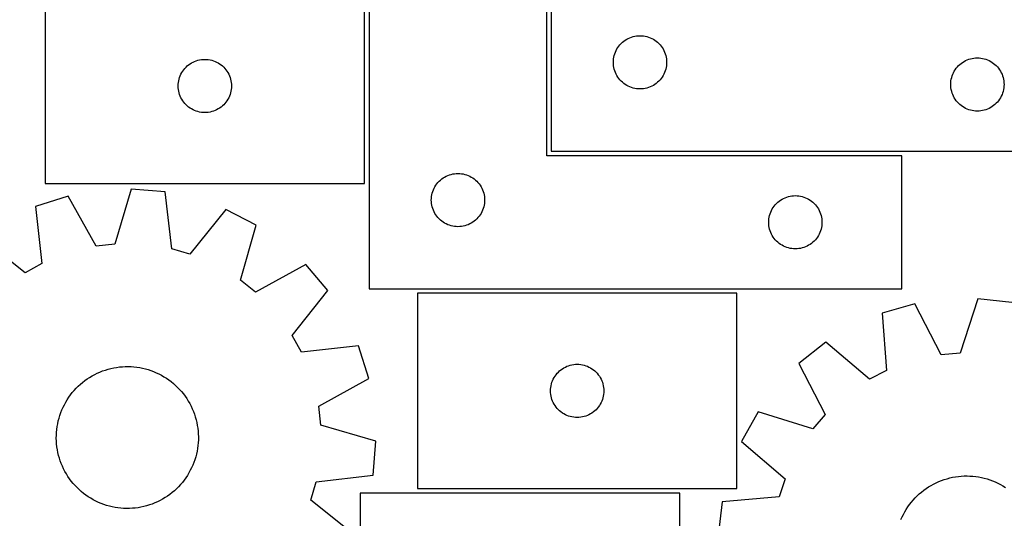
# Model space of a CAD drawing. Header units: millimetres. Extents: x 7 to 1243, y 7 to 1505.
# Tile 15 of 26: x 357 to 690, y 896 to 1064. Entities that reach past the tile are written whole.
import ezdxf

# ---------------------------------------------------------------- set-up
doc = ezdxf.new("R2010")
doc.units = ezdxf.units.MM
doc.layers.add('CUT', color=7, linetype='CONTINUOUS', true_color=0x000000)

msp = doc.modelspace()

# ---------------------------------------------------------------- linework, layer by layer
at = {"layer": 'CUT'}
for p, q in [((537.049407, 1169.981477), (537.049407, 1019.981477)), ((475.528045, 1123.381379), (475.528045, 973.381379)), ((535.528045, 1018.381379), (535.528045, 1123.381379)), ((365.999419, 1074.982697), (365.999419, 1008.982697)), ((473.999419, 1008.982697), (473.999419, 1074.982697)), ((562.549407, 1057.775705), (563.068809, 1058.053331)), ((563.068809, 1058.053331), (563.605256, 1058.296392)), ((563.605256, 1058.296392), (564.156452, 1058.503848)), ((564.156452, 1058.503848), (564.720036, 1058.674809)), ((564.720036, 1058.674809), (565.293594, 1058.808544)), ((565.293594, 1058.808544), (565.874671, 1058.90448)), ((565.874671, 1058.90448), (566.460779, 1058.962207)), ((566.460779, 1058.962207), (567.049407, 1058.981477)), ((567.049407, 1058.981477), (567.638035, 1058.962207)), ((567.638035, 1058.962207), (568.224143, 1058.90448)), ((568.224143, 1058.90448), (568.80522, 1058.808544)), ((568.80522, 1058.808544), (569.378778, 1058.674809)), ((569.378778, 1058.674809), (569.942362, 1058.503848)), ((569.942362, 1058.503848), (570.493558, 1058.296392)), ((570.493558, 1058.296392), (571.030005, 1058.053331)), ((571.030005, 1058.053331), (571.549407, 1057.775705)), ((559.255178, 1054.481477), (559.566181, 1054.981609)), ((559.566181, 1054.981609), (559.909227, 1055.46033)), ((559.909227, 1055.46033), (560.282849, 1055.915589)), ((560.282849, 1055.915589), (560.685446, 1056.345438)), ((560.685446, 1056.345438), (561.115295, 1056.748035)), ((561.115295, 1056.748035), (561.570554, 1057.121657)), ((561.570554, 1057.121657), (562.049275, 1057.464703)), ((562.049275, 1057.464703), (562.549407, 1057.775705)), ((571.549407, 1057.775705), (572.049539, 1057.464703)), ((572.049539, 1057.464703), (572.52826, 1057.121657)), ((572.52826, 1057.121657), (572.983519, 1056.748035)), ((572.983519, 1056.748035), (573.413368, 1056.345438)), ((573.413368, 1056.345438), (573.815965, 1055.915589)), ((573.815965, 1055.915589), (574.189587, 1055.46033)), ((574.189587, 1055.46033), (574.532634, 1054.981609)), ((574.532634, 1054.981609), (574.843636, 1054.481477)), ((558.126403, 1051.156212), (558.222339, 1051.73729)), ((558.222339, 1051.73729), (558.356075, 1052.310848)), ((558.356075, 1052.310848), (558.527036, 1052.874432)), ((558.527036, 1052.874432), (558.734491, 1053.425628)), ((558.734491, 1053.425628), (558.977552, 1053.962075)), ((558.977552, 1053.962075), (559.255178, 1054.481477)), ((574.843636, 1054.481477), (575.121262, 1053.962075)), ((575.121262, 1053.962075), (575.364323, 1053.425628)), ((575.364323, 1053.425628), (575.571778, 1052.874432)), ((575.571778, 1052.874432), (575.742739, 1052.310848)), ((575.742739, 1052.310848), (575.876475, 1051.73729)), ((575.876475, 1051.73729), (575.972411, 1051.156212)), ((679.293594, 1051.308544), (679.874671, 1051.40448)), ((679.874671, 1051.40448), (680.460779, 1051.462207)), ((680.460779, 1051.462207), (681.049407, 1051.481477)), ((681.049407, 1051.481477), (681.638035, 1051.462207)), ((681.638035, 1051.462207), (682.224143, 1051.40448)), ((682.224143, 1051.40448), (682.80522, 1051.308544)), ((413.232861, 1047.91681), (413.635458, 1048.346659)), ((413.635458, 1048.346659), (414.065307, 1048.749256)), ((414.065307, 1048.749256), (414.520566, 1049.122878)), ((414.520566, 1049.122878), (414.999287, 1049.465924)), ((414.999287, 1049.465924), (415.499419, 1049.776926)), ((415.499419, 1049.776926), (416.018821, 1050.054552)), ((416.018821, 1050.054552), (416.555268, 1050.297613)), ((416.555268, 1050.297613), (417.106464, 1050.505069)), ((417.106464, 1050.505069), (417.670048, 1050.67603)), ((417.670048, 1050.67603), (418.243606, 1050.809765)), ((418.243606, 1050.809765), (418.824683, 1050.905701)), ((418.824683, 1050.905701), (419.410791, 1050.963428)), ((419.410791, 1050.963428), (419.999419, 1050.982697)), ((419.999419, 1050.982697), (420.588047, 1050.963428)), ((420.588047, 1050.963428), (421.174155, 1050.905701)), ((421.174155, 1050.905701), (421.755232, 1050.809765)), ((421.755232, 1050.809765), (422.32879, 1050.67603)), ((422.32879, 1050.67603), (422.892374, 1050.505069)), ((422.892374, 1050.505069), (423.44357, 1050.297613)), ((423.44357, 1050.297613), (423.980017, 1050.054552)), ((423.980017, 1050.054552), (424.499419, 1049.776926)), ((424.499419, 1049.776926), (424.999551, 1049.465924)), ((424.999551, 1049.465924), (425.478272, 1049.122878)), ((425.478272, 1049.122878), (425.933531, 1048.749256)), ((425.933531, 1048.749256), (426.36338, 1048.346659)), ((426.36338, 1048.346659), (426.765977, 1047.91681)), ((558.049407, 1049.981477), (558.068677, 1050.570105)), ((558.068677, 1049.392849), (558.049407, 1049.981477)), ((558.068677, 1050.570105), (558.126403, 1051.156212)), ((558.126403, 1048.806741), (558.068677, 1049.392849)), ((558.222339, 1048.225664), (558.126403, 1048.806741)), ((558.356075, 1047.652105), (558.222339, 1048.225664)), ((575.876475, 1048.225664), (575.742739, 1047.652105)), ((575.972411, 1048.806741), (575.876475, 1048.225664)), ((575.972411, 1051.156212), (576.030137, 1050.570105)), ((576.030137, 1049.392849), (575.972411, 1048.806741)), ((576.030137, 1050.570105), (576.049407, 1049.981477)), ((576.049407, 1049.981477), (576.030137, 1049.392849)), ((673.909227, 1047.96033), (674.282849, 1048.415589)), ((674.282849, 1048.415589), (674.685446, 1048.845438)), ((674.685446, 1048.845438), (675.115295, 1049.248035)), ((675.115295, 1049.248035), (675.570554, 1049.621657)), ((675.570554, 1049.621657), (676.049275, 1049.964703)), ((676.049275, 1049.964703), (676.549407, 1050.275705)), ((676.549407, 1050.275705), (677.068809, 1050.553331)), ((677.068809, 1050.553331), (677.605256, 1050.796392)), ((677.605256, 1050.796392), (678.156452, 1051.003848)), ((678.156452, 1051.003848), (678.720036, 1051.174809)), ((678.720036, 1051.174809), (679.293594, 1051.308544)), ((682.80522, 1051.308544), (683.378778, 1051.174809)), ((683.378778, 1051.174809), (683.942362, 1051.003848)), ((683.942362, 1051.003848), (684.493558, 1050.796392)), ((684.493558, 1050.796392), (685.030005, 1050.553331)), ((685.030005, 1050.553331), (685.549407, 1050.275705)), ((685.549407, 1050.275705), (686.049539, 1049.964703)), ((686.049539, 1049.964703), (686.52826, 1049.621657)), ((686.52826, 1049.621657), (686.983519, 1049.248035)), ((686.983519, 1049.248035), (687.413368, 1048.845438)), ((687.413368, 1048.845438), (687.815965, 1048.415589)), ((687.815965, 1048.415589), (688.189587, 1047.96033)), ((411.306087, 1044.312069), (411.477048, 1044.875653)), ((411.477048, 1044.875653), (411.684503, 1045.426848)), ((411.684503, 1045.426848), (411.927564, 1045.963296)), ((411.927564, 1045.963296), (412.20519, 1046.482697)), ((412.20519, 1046.482697), (412.516192, 1046.98283)), ((412.516192, 1046.98283), (412.859239, 1047.46155)), ((412.859239, 1047.46155), (413.232861, 1047.91681)), ((426.765977, 1047.91681), (427.139599, 1047.46155)), ((427.139599, 1047.46155), (427.482645, 1046.98283)), ((427.482645, 1046.98283), (427.793648, 1046.482697)), ((427.793648, 1046.482697), (428.071274, 1045.963296)), ((428.071274, 1045.963296), (428.314335, 1045.426848)), ((428.314335, 1045.426848), (428.52179, 1044.875653)), ((428.52179, 1044.875653), (428.692751, 1044.312069)), ((558.527036, 1047.088521), (558.356075, 1047.652105)), ((558.734491, 1046.537326), (558.527036, 1047.088521)), ((558.977552, 1046.000878), (558.734491, 1046.537326)), ((559.255178, 1045.481477), (558.977552, 1046.000878)), ((559.566181, 1044.981345), (559.255178, 1045.481477)), ((559.909227, 1044.502624), (559.566181, 1044.981345)), ((574.532634, 1044.981345), (574.189587, 1044.502624)), ((574.843636, 1045.481477), (574.532634, 1044.981345)), ((575.121262, 1046.000878), (574.843636, 1045.481477)), ((575.364323, 1046.537326), (575.121262, 1046.000878)), ((575.571778, 1047.088521), (575.364323, 1046.537326)), ((575.742739, 1047.652105), (575.571778, 1047.088521)), ((672.222339, 1044.23729), (672.356075, 1044.810848)), ((672.356075, 1044.810848), (672.527036, 1045.374432)), ((672.527036, 1045.374432), (672.734491, 1045.925628)), ((672.734491, 1045.925628), (672.977552, 1046.462075)), ((672.977552, 1046.462075), (673.255178, 1046.981477)), ((673.255178, 1046.981477), (673.566181, 1047.481609)), ((673.566181, 1047.481609), (673.909227, 1047.96033)), ((688.189587, 1047.96033), (688.532634, 1047.481609)), ((688.532634, 1047.481609), (688.843636, 1046.981477)), ((688.843636, 1046.981477), (689.121262, 1046.462075)), ((689.121262, 1046.462075), (689.364323, 1045.925628)), ((689.364323, 1045.925628), (689.571778, 1045.374432)), ((689.571778, 1045.374432), (689.742739, 1044.810848)), ((689.742739, 1044.810848), (689.876475, 1044.23729)), ((410.999419, 1041.982697), (411.018689, 1042.571326)), ((411.018689, 1041.394069), (410.999419, 1041.982697)), ((411.018689, 1042.571326), (411.076415, 1043.157433)), ((411.076415, 1040.807962), (411.018689, 1041.394069)), ((411.076415, 1043.157433), (411.172351, 1043.73851)), ((411.172351, 1043.73851), (411.306087, 1044.312069)), ((428.692751, 1044.312069), (428.826486, 1043.73851)), ((428.826486, 1043.73851), (428.922423, 1043.157433)), ((428.922423, 1043.157433), (428.980149, 1042.571326)), ((428.980149, 1041.394069), (428.922423, 1040.807962)), ((428.980149, 1042.571326), (428.999419, 1041.982697)), ((428.999419, 1041.982697), (428.980149, 1041.394069)), ((560.282849, 1044.047364), (559.909227, 1044.502624)), ((560.685446, 1043.617516), (560.282849, 1044.047364)), ((561.115295, 1043.214918), (560.685446, 1043.617516)), ((561.570554, 1042.841297), (561.115295, 1043.214918)), ((562.049275, 1042.49825), (561.570554, 1042.841297)), ((562.549407, 1042.187248), (562.049275, 1042.49825)), ((563.068809, 1041.909622), (562.549407, 1042.187248)), ((563.605256, 1041.666561), (563.068809, 1041.909622)), ((564.156452, 1041.459106), (563.605256, 1041.666561)), ((564.720036, 1041.288144), (564.156452, 1041.459106)), ((569.942362, 1041.459106), (569.378778, 1041.288144)), ((570.493558, 1041.666561), (569.942362, 1041.459106)), ((571.030005, 1041.909622), (570.493558, 1041.666561)), ((571.549407, 1042.187248), (571.030005, 1041.909622)), ((572.049539, 1042.49825), (571.549407, 1042.187248)), ((572.52826, 1042.841297), (572.049539, 1042.49825)), ((572.983519, 1043.214918), (572.52826, 1042.841297)), ((573.413368, 1043.617516), (572.983519, 1043.214918)), ((573.815965, 1044.047364), (573.413368, 1043.617516)), ((574.189587, 1044.502624), (573.815965, 1044.047364)), ((672.049407, 1042.481477), (672.068677, 1043.070105)), ((672.068677, 1041.892849), (672.049407, 1042.481477)), ((672.068677, 1043.070105), (672.126403, 1043.656212)), ((672.126403, 1041.306741), (672.068677, 1041.892849)), ((672.126403, 1043.656212), (672.222339, 1044.23729)), ((689.876475, 1044.23729), (689.972411, 1043.656212)), ((689.972411, 1043.656212), (690.030137, 1043.070105)), ((690.030137, 1041.892849), (689.972411, 1041.306741)), ((690.030137, 1043.070105), (690.049407, 1042.481477)), ((690.049407, 1042.481477), (690.030137, 1041.892849)), ((411.172351, 1040.226885), (411.076415, 1040.807962)), ((411.306087, 1039.653326), (411.172351, 1040.226885)), ((411.477048, 1039.089742), (411.306087, 1039.653326)), ((411.684503, 1038.538547), (411.477048, 1039.089742)), ((411.927564, 1038.002099), (411.684503, 1038.538547)), ((428.314335, 1038.538547), (428.071274, 1038.002099)), ((428.52179, 1039.089742), (428.314335, 1038.538547)), ((428.692751, 1039.653326), (428.52179, 1039.089742)), ((428.826486, 1040.226885), (428.692751, 1039.653326)), ((428.922423, 1040.807962), (428.826486, 1040.226885)), ((565.293594, 1041.154409), (564.720036, 1041.288144)), ((565.874671, 1041.058473), (565.293594, 1041.154409)), ((566.460779, 1041.000746), (565.874671, 1041.058473)), ((567.049407, 1040.981477), (566.460779, 1041.000746)), ((567.638035, 1041.000746), (567.049407, 1040.981477)), ((568.224143, 1041.058473), (567.638035, 1041.000746)), ((568.80522, 1041.154409), (568.224143, 1041.058473)), ((569.378778, 1041.288144), (568.80522, 1041.154409)), ((672.222339, 1040.725664), (672.126403, 1041.306741)), ((672.356075, 1040.152105), (672.222339, 1040.725664)), ((672.527036, 1039.588521), (672.356075, 1040.152105)), ((672.734491, 1039.037326), (672.527036, 1039.588521)), ((672.977552, 1038.500878), (672.734491, 1039.037326)), ((673.255178, 1037.981477), (672.977552, 1038.500878)), ((689.121262, 1038.500878), (688.843636, 1037.981477)), ((689.364323, 1039.037326), (689.121262, 1038.500878)), ((689.571778, 1039.588521), (689.364323, 1039.037326)), ((689.742739, 1040.152105), (689.571778, 1039.588521)), ((689.876475, 1040.725664), (689.742739, 1040.152105)), ((689.972411, 1041.306741), (689.876475, 1040.725664)), ((412.20519, 1037.482697), (411.927564, 1038.002099)), ((412.516192, 1036.982565), (412.20519, 1037.482697)), ((412.859239, 1036.503845), (412.516192, 1036.982565)), ((413.232861, 1036.048585), (412.859239, 1036.503845)), ((413.635458, 1035.618736), (413.232861, 1036.048585)), ((414.065307, 1035.216139), (413.635458, 1035.618736)), ((414.520566, 1034.842517), (414.065307, 1035.216139)), ((414.999287, 1034.499471), (414.520566, 1034.842517)), ((425.478272, 1034.842517), (424.999551, 1034.499471)), ((425.933531, 1035.216139), (425.478272, 1034.842517)), ((426.36338, 1035.618736), (425.933531, 1035.216139)), ((426.765977, 1036.048585), (426.36338, 1035.618736)), ((427.139599, 1036.503845), (426.765977, 1036.048585)), ((427.482645, 1036.982565), (427.139599, 1036.503845)), ((427.793648, 1037.482697), (427.482645, 1036.982565)), ((428.071274, 1038.002099), (427.793648, 1037.482697)), ((673.566181, 1037.481345), (673.255178, 1037.981477)), ((673.909227, 1037.002624), (673.566181, 1037.481345)), ((674.282849, 1036.547364), (673.909227, 1037.002624)), ((674.685446, 1036.117516), (674.282849, 1036.547364)), ((675.115295, 1035.714918), (674.685446, 1036.117516)), ((675.570554, 1035.341297), (675.115295, 1035.714918)), ((676.049275, 1034.99825), (675.570554, 1035.341297)), ((676.549407, 1034.687248), (676.049275, 1034.99825)), ((686.049539, 1034.99825), (685.549407, 1034.687248)), ((686.52826, 1035.341297), (686.049539, 1034.99825)), ((686.983519, 1035.714918), (686.52826, 1035.341297)), ((687.413368, 1036.117516), (686.983519, 1035.714918)), ((687.815965, 1036.547364), (687.413368, 1036.117516)), ((688.189587, 1037.002624), (687.815965, 1036.547364)), ((688.532634, 1037.481345), (688.189587, 1037.002624)), ((688.843636, 1037.981477), (688.532634, 1037.481345)), ((415.499419, 1034.188469), (414.999287, 1034.499471)), ((416.018821, 1033.910843), (415.499419, 1034.188469)), ((416.555268, 1033.667782), (416.018821, 1033.910843)), ((417.106464, 1033.460326), (416.555268, 1033.667782)), ((417.670048, 1033.289365), (417.106464, 1033.460326)), ((418.243606, 1033.15563), (417.670048, 1033.289365)), ((418.824683, 1033.059694), (418.243606, 1033.15563)), ((419.410791, 1033.001967), (418.824683, 1033.059694)), ((419.999419, 1032.982697), (419.410791, 1033.001967)), ((420.588047, 1033.001967), (419.999419, 1032.982697)), ((421.174155, 1033.059694), (420.588047, 1033.001967)), ((421.755232, 1033.15563), (421.174155, 1033.059694)), ((422.32879, 1033.289365), (421.755232, 1033.15563)), ((422.892374, 1033.460326), (422.32879, 1033.289365)), ((423.44357, 1033.667782), (422.892374, 1033.460326)), ((423.980017, 1033.910843), (423.44357, 1033.667782)), ((424.499419, 1034.188469), (423.980017, 1033.910843)), ((424.999551, 1034.499471), (424.499419, 1034.188469)), ((677.068809, 1034.409622), (676.549407, 1034.687248)), ((677.605256, 1034.166561), (677.068809, 1034.409622)), ((678.156452, 1033.959106), (677.605256, 1034.166561)), ((678.720036, 1033.788144), (678.156452, 1033.959106)), ((679.293594, 1033.654409), (678.720036, 1033.788144)), ((679.874671, 1033.558473), (679.293594, 1033.654409)), ((680.460779, 1033.500746), (679.874671, 1033.558473)), ((681.049407, 1033.481477), (680.460779, 1033.500746)), ((681.638035, 1033.500746), (681.049407, 1033.481477)), ((682.224143, 1033.558473), (681.638035, 1033.500746)), ((682.80522, 1033.654409), (682.224143, 1033.558473)), ((683.378778, 1033.788144), (682.80522, 1033.654409)), ((683.942362, 1033.959106), (683.378778, 1033.788144)), ((684.493558, 1034.166561), (683.942362, 1033.959106)), ((685.030005, 1034.409622), (684.493558, 1034.166561)), ((685.549407, 1034.687248), (685.030005, 1034.409622)), ((655.528045, 1018.381379), (535.528045, 1018.381379)), ((537.049407, 1019.981477), (717.049407, 1019.981477)), ((655.528045, 973.381379), (655.528045, 1018.381379)), ((501.028045, 1011.175608), (501.547447, 1011.453234)), ((501.547447, 1011.453234), (502.083894, 1011.696295)), ((502.083894, 1011.696295), (502.63509, 1011.90375)), ((502.63509, 1011.90375), (503.198673, 1012.074711)), ((503.198673, 1012.074711), (503.772232, 1012.208447)), ((503.772232, 1012.208447), (504.353309, 1012.304383)), ((504.353309, 1012.304383), (504.939417, 1012.362109)), ((504.939417, 1012.362109), (505.528045, 1012.381379)), ((505.528045, 1012.381379), (506.116673, 1012.362109)), ((506.116673, 1012.362109), (506.70278, 1012.304383)), ((506.70278, 1012.304383), (507.283858, 1012.208447)), ((507.283858, 1012.208447), (507.857416, 1012.074711)), ((507.857416, 1012.074711), (508.421, 1011.90375)), ((508.421, 1011.90375), (508.972196, 1011.696295)), ((508.972196, 1011.696295), (509.508643, 1011.453234)), ((509.508643, 1011.453234), (510.028045, 1011.175608)), ((365.999419, 1008.982697), (473.999419, 1008.982697)), ((497.733816, 1007.881379), (498.044818, 1008.381511)), ((498.044818, 1008.381511), (498.387865, 1008.860232)), ((498.387865, 1008.860232), (498.761486, 1009.315491)), ((498.761486, 1009.315491), (499.164084, 1009.74534)), ((499.164084, 1009.74534), (499.593932, 1010.147937)), ((499.593932, 1010.147937), (500.049192, 1010.521559)), ((500.049192, 1010.521559), (500.527913, 1010.864606)), ((500.527913, 1010.864606), (501.028045, 1011.175608)), ((510.028045, 1011.175608), (510.528177, 1010.864606)), ((510.528177, 1010.864606), (511.006898, 1010.521559)), ((511.006898, 1010.521559), (511.462157, 1010.147937)), ((511.462157, 1010.147937), (511.892006, 1009.74534)), ((511.892006, 1009.74534), (512.294603, 1009.315491)), ((512.294603, 1009.315491), (512.668225, 1008.860232)), ((512.668225, 1008.860232), (513.011271, 1008.381511)), ((513.011271, 1008.381511), (513.322273, 1007.881379)), ((395.050269, 1007.082207), (389.635333, 988.477883)), ((406.546406, 1006.120794), (395.050269, 1007.082207)), ((408.796007, 986.875491), (406.546406, 1006.120794)), ((496.605041, 1004.556115), (496.700977, 1005.137192)), ((496.700977, 1005.137192), (496.834712, 1005.71075)), ((496.834712, 1005.71075), (497.005674, 1006.274334)), ((497.005674, 1006.274334), (497.213129, 1006.82553)), ((497.213129, 1006.82553), (497.45619, 1007.361977)), ((497.45619, 1007.361977), (497.733816, 1007.881379)), ((513.322273, 1007.881379), (513.599899, 1007.361977)), ((513.599899, 1007.361977), (513.842961, 1006.82553)), ((513.842961, 1006.82553), (514.050416, 1006.274334)), ((514.050416, 1006.274334), (514.221377, 1005.71075)), ((514.221377, 1005.71075), (514.355112, 1005.137192)), ((514.355112, 1005.137192), (514.451048, 1004.556115)), ((617.772232, 1004.708447), (618.353309, 1004.804383)), ((618.353309, 1004.804383), (618.939417, 1004.862109)), ((618.939417, 1004.862109), (619.528045, 1004.881379)), ((619.528045, 1004.881379), (620.116673, 1004.862109)), ((620.116673, 1004.862109), (620.70278, 1004.804383)), ((620.70278, 1004.804383), (621.283858, 1004.708447)), ((373.80323, 1004.672861), (362.814268, 1001.16171)), ((383.24645, 987.753404), (373.80323, 1004.672861)), ((496.528045, 1003.381379), (496.547314, 1003.970007)), ((496.547314, 1002.792751), (496.528045, 1003.381379)), ((496.547314, 1003.970007), (496.605041, 1004.556115)), ((496.605041, 1002.206643), (496.547314, 1002.792751)), ((496.700977, 1001.625566), (496.605041, 1002.206643)), ((496.834712, 1001.052008), (496.700977, 1001.625566)), ((514.355112, 1001.625566), (514.221377, 1001.052008)), ((514.451048, 1002.206643), (514.355112, 1001.625566)), ((514.451048, 1004.556115), (514.508775, 1003.970007)), ((514.508775, 1002.792751), (514.451048, 1002.206643)), ((514.508775, 1003.970007), (514.528045, 1003.381379)), ((514.528045, 1003.381379), (514.508775, 1002.792751)), ((612.387865, 1001.360232), (612.761486, 1001.815491)), ((612.761486, 1001.815491), (613.164084, 1002.24534)), ((613.164084, 1002.24534), (613.593932, 1002.647937)), ((613.593932, 1002.647937), (614.049192, 1003.021559)), ((614.049192, 1003.021559), (614.527913, 1003.364606)), ((614.527913, 1003.364606), (615.028045, 1003.675608)), ((615.028045, 1003.675608), (615.547447, 1003.953234)), ((615.547447, 1003.953234), (616.083894, 1004.196295)), ((616.083894, 1004.196295), (616.63509, 1004.40375)), ((616.63509, 1004.40375), (617.198673, 1004.574711)), ((617.198673, 1004.574711), (617.772232, 1004.708447)), ((621.283858, 1004.708447), (621.857416, 1004.574711)), ((621.857416, 1004.574711), (622.421, 1004.40375)), ((622.421, 1004.40375), (622.972196, 1004.196295)), ((622.972196, 1004.196295), (623.508643, 1003.953234)), ((623.508643, 1003.953234), (624.028045, 1003.675608)), ((624.028045, 1003.675608), (624.528177, 1003.364606)), ((624.528177, 1003.364606), (625.006898, 1003.021559)), ((625.006898, 1003.021559), (625.462157, 1002.647937)), ((625.462157, 1002.647937), (625.892006, 1002.24534)), ((625.892006, 1002.24534), (626.294603, 1001.815491)), ((626.294603, 1001.815491), (626.668225, 1001.360232)), ((362.814268, 1001.16171), (364.931086, 981.901349)), ((427.098127, 1000.21585), (414.975811, 985.099902)), ((437.351255, 994.92824), (427.098127, 1000.21585)), ((497.005674, 1000.488424), (496.834712, 1001.052008)), ((497.213129, 999.937228), (497.005674, 1000.488424)), ((497.45619, 999.400781), (497.213129, 999.937228)), ((497.733816, 998.881379), (497.45619, 999.400781)), ((498.044818, 998.381247), (497.733816, 998.881379)), ((498.387865, 997.902526), (498.044818, 998.381247)), ((513.011271, 998.381247), (512.668225, 997.902526)), ((513.322273, 998.881379), (513.011271, 998.381247)), ((513.599899, 999.400781), (513.322273, 998.881379)), ((513.842961, 999.937228), (513.599899, 999.400781)), ((514.050416, 1000.488424), (513.842961, 999.937228)), ((514.221377, 1001.052008), (514.050416, 1000.488424)), ((610.700977, 997.637192), (610.834712, 998.21075)), ((610.834712, 998.21075), (611.005674, 998.774334)), ((611.005674, 998.774334), (611.213129, 999.32553)), ((611.213129, 999.32553), (611.45619, 999.861977)), ((611.45619, 999.861977), (611.733816, 1000.381379)), ((611.733816, 1000.381379), (612.044818, 1000.881511)), ((612.044818, 1000.881511), (612.387865, 1001.360232)), ((626.668225, 1001.360232), (627.011271, 1000.881511)), ((627.011271, 1000.881511), (627.322273, 1000.381379)), ((627.322273, 1000.381379), (627.599899, 999.861977)), ((627.599899, 999.861977), (627.842961, 999.32553)), ((627.842961, 999.32553), (628.050416, 998.774334)), ((628.050416, 998.774334), (628.221377, 998.21075)), ((628.221377, 998.21075), (628.355112, 997.637192)), ((432.064757, 976.287012), (437.351255, 994.92824)), ((498.761486, 997.447267), (498.387865, 997.902526)), ((499.164084, 997.017418), (498.761486, 997.447267)), ((499.593932, 996.614821), (499.164084, 997.017418)), ((500.049192, 996.241199), (499.593932, 996.614821)), ((500.527913, 995.898153), (500.049192, 996.241199)), ((501.028045, 995.58715), (500.527913, 995.898153)), ((501.547447, 995.309524), (501.028045, 995.58715)), ((502.083894, 995.066463), (501.547447, 995.309524)), ((502.63509, 994.859008), (502.083894, 995.066463)), ((503.198673, 994.688047), (502.63509, 994.859008)), ((508.421, 994.859008), (507.857416, 994.688047)), ((508.972196, 995.066463), (508.421, 994.859008)), ((509.508643, 995.309524), (508.972196, 995.066463)), ((510.028045, 995.58715), (509.508643, 995.309524)), ((510.528177, 995.898153), (510.028045, 995.58715)), ((511.006898, 996.241199), (510.528177, 995.898153)), ((511.462157, 996.614821), (511.006898, 996.241199)), ((511.892006, 997.017418), (511.462157, 996.614821)), ((512.294603, 997.447267), (511.892006, 997.017418)), ((512.668225, 997.902526), (512.294603, 997.447267)), ((610.528045, 995.881379), (610.547314, 996.470007)), ((610.547314, 995.292751), (610.528045, 995.881379)), ((610.547314, 996.470007), (610.605041, 997.056115)), ((610.605041, 994.706643), (610.547314, 995.292751)), ((610.605041, 997.056115), (610.700977, 997.637192)), ((628.355112, 997.637192), (628.451048, 997.056115)), ((628.451048, 997.056115), (628.508775, 996.470007)), ((628.508775, 995.292751), (628.451048, 994.706643)), ((628.508775, 996.470007), (628.528045, 995.881379)), ((628.528045, 995.881379), (628.508775, 995.292751)), ((503.772232, 994.554311), (503.198673, 994.688047)), ((504.353309, 994.458375), (503.772232, 994.554311)), ((504.939417, 994.400649), (504.353309, 994.458375)), ((505.528045, 994.381379), (504.939417, 994.400649)), ((506.116673, 994.400649), (505.528045, 994.381379)), ((506.70278, 994.458375), (506.116673, 994.400649)), ((507.283858, 994.554311), (506.70278, 994.458375)), ((507.857416, 994.688047), (507.283858, 994.554311)), ((610.700977, 994.125566), (610.605041, 994.706643)), ((610.834712, 993.552008), (610.700977, 994.125566)), ((611.005674, 992.988424), (610.834712, 993.552008)), ((611.213129, 992.437228), (611.005674, 992.988424)), ((611.45619, 991.900781), (611.213129, 992.437228)), ((611.733816, 991.381379), (611.45619, 991.900781)), ((627.599899, 991.900781), (627.322273, 991.381379)), ((627.842961, 992.437228), (627.599899, 991.900781)), ((628.050416, 992.988424), (627.842961, 992.437228)), ((628.221377, 993.552008), (628.050416, 992.988424)), ((628.355112, 994.125566), (628.221377, 993.552008)), ((628.451048, 994.706643), (628.355112, 994.125566)), ((359.305774, 978.787098), (344.106581, 990.804874)), ((389.635333, 988.477883), (383.24645, 987.753404)), ((612.044818, 990.881247), (611.733816, 991.381379)), ((612.387865, 990.402526), (612.044818, 990.881247)), ((612.761486, 989.947267), (612.387865, 990.402526)), ((613.164084, 989.517418), (612.761486, 989.947267)), ((613.593932, 989.114821), (613.164084, 989.517418)), ((614.049192, 988.741199), (613.593932, 989.114821)), ((614.527913, 988.398153), (614.049192, 988.741199)), ((615.028045, 988.08715), (614.527913, 988.398153)), ((624.528177, 988.398153), (624.028045, 988.08715)), ((625.006898, 988.741199), (624.528177, 988.398153)), ((625.462157, 989.114821), (625.006898, 988.741199)), ((625.892006, 989.517418), (625.462157, 989.114821)), ((626.294603, 989.947267), (625.892006, 989.517418)), ((626.668225, 990.402526), (626.294603, 989.947267)), ((627.011271, 990.881247), (626.668225, 990.402526)), ((627.322273, 991.381379), (627.011271, 990.881247)), ((414.975811, 985.099902), (408.796007, 986.875491)), ((615.547447, 987.809524), (615.028045, 988.08715)), ((616.083894, 987.566463), (615.547447, 987.809524)), ((616.63509, 987.359008), (616.083894, 987.566463)), ((617.198673, 987.188047), (616.63509, 987.359008)), ((617.772232, 987.054311), (617.198673, 987.188047)), ((618.353309, 986.958375), (617.772232, 987.054311)), ((618.939417, 986.900649), (618.353309, 986.958375)), ((619.528045, 986.881379), (618.939417, 986.900649)), ((620.116673, 986.900649), (619.528045, 986.881379)), ((620.70278, 986.958375), (620.116673, 986.900649)), ((621.283858, 987.054311), (620.70278, 986.958375)), ((621.857416, 987.188047), (621.283858, 987.054311)), ((622.421, 987.359008), (621.857416, 987.188047)), ((622.972196, 987.566463), (622.421, 987.359008)), ((623.508643, 987.809524), (622.972196, 987.566463)), ((624.028045, 988.08715), (623.508643, 987.809524)), ((364.931086, 981.901349), (359.305774, 978.787098)), ((454.078846, 981.60798), (437.094663, 972.281674)), ((461.52802, 972.799162), (454.078846, 981.60798)), ((437.094663, 972.281674), (432.064757, 976.287012)), ((449.510244, 957.599969), (461.52802, 972.799162)), ((475.528045, 973.381379), (655.528045, 973.381379)), ((599.817838, 971.864292), (491.817838, 971.864292)), ((491.817838, 971.864292), (491.817838, 905.864292)), ((599.817838, 905.864292), (599.817838, 971.864292)), ((659.909112, 968.261871), (648.817071, 965.091369)), ((668.825921, 951.059169), (659.909112, 968.261871)), ((681.220362, 970.014659), (675.234111, 951.586224)), ((692.68137, 968.699081), (681.220362, 970.014659)), ((648.817071, 965.091369), (650.338753, 945.774876)), ((452.624495, 951.974657), (449.510244, 957.599969)), ((629.798807, 955.316542), (620.764395, 948.14264)), ((644.620053, 942.835633), (629.798807, 955.316542)), ((471.884855, 954.091474), (452.624495, 951.974657)), ((475.396007, 943.102513), (471.884855, 954.091474)), ((675.234111, 951.586224), (668.825921, 951.059169)), ((383.648362, 944.831831), (384.543588, 945.228399)), ((384.543588, 945.228399), (385.454244, 945.588122)), ((385.454244, 945.588122), (386.378815, 945.910401)), ((386.378815, 945.910401), (387.315762, 946.194699)), ((387.315762, 946.194699), (388.263525, 946.440545)), ((388.263525, 946.440545), (389.220527, 946.647528)), ((389.220527, 946.647528), (390.185175, 946.815304)), ((390.185175, 946.815304), (391.155864, 946.943593)), ((391.155864, 946.943593), (392.130978, 947.032183)), ((392.130978, 947.032183), (393.108894, 947.080926)), ((393.108894, 947.080926), (394.087984, 947.08974)), ((394.087984, 947.08974), (395.066619, 947.058611)), ((395.066619, 947.058611), (396.04317, 946.987591)), ((396.04317, 946.987591), (397.016011, 946.876798)), ((397.016011, 946.876798), (397.983523, 946.726416)), ((397.983523, 946.726416), (398.944097, 946.536696)), ((398.944097, 946.536696), (399.896133, 946.307954)), ((399.896133, 946.307954), (400.838046, 946.040569)), ((400.838046, 946.040569), (401.768269, 945.734988)), ((401.768269, 945.734988), (402.685254, 945.391719)), ((402.685254, 945.391719), (403.587474, 945.011332)), ((403.587474, 945.011332), (404.473429, 944.594462)), ((539.051279, 944.798405), (539.453877, 945.228253)), ((539.453877, 945.228253), (539.883725, 945.630851)), ((539.883725, 945.630851), (540.338985, 946.004472)), ((540.338985, 946.004472), (540.817705, 946.347519)), ((540.817705, 946.347519), (541.317838, 946.658521)), ((541.317838, 946.658521), (541.837239, 946.936147)), ((541.837239, 946.936147), (542.373687, 947.179208)), ((542.373687, 947.179208), (542.924882, 947.386663)), ((542.924882, 947.386663), (543.488466, 947.557625)), ((543.488466, 947.557625), (544.062025, 947.69136)), ((544.062025, 947.69136), (544.643102, 947.787296)), ((544.643102, 947.787296), (545.229209, 947.845023)), ((545.229209, 947.845023), (545.817838, 947.864292)), ((545.817838, 947.864292), (546.406466, 947.845023)), ((546.406466, 947.845023), (546.992573, 947.787296)), ((546.992573, 947.787296), (547.57365, 947.69136)), ((547.57365, 947.69136), (548.147209, 947.557625)), ((548.147209, 947.557625), (548.710793, 947.386663)), ((548.710793, 947.386663), (549.261988, 947.179208)), ((549.261988, 947.179208), (549.798436, 946.936147)), ((549.798436, 946.936147), (550.317838, 946.658521)), ((550.317838, 946.658521), (550.81797, 946.347519)), ((550.81797, 946.347519), (551.29669, 946.004472)), ((551.29669, 946.004472), (551.75195, 945.630851)), ((551.75195, 945.630851), (552.181799, 945.228253)), ((552.181799, 945.228253), (552.584396, 944.798405)), ((620.764395, 948.14264), (629.562348, 930.87885)), ((650.338753, 945.774876), (644.620053, 942.835633)), ((377.935144, 941.087071), (378.682381, 941.719789)), ((378.682381, 941.719789), (379.454803, 942.321502)), ((379.454803, 942.321502), (380.251126, 942.891208)), ((380.251126, 942.891208), (381.070024, 943.427959)), ((381.070024, 943.427959), (381.910133, 943.930862)), ((381.910133, 943.930862), (382.770056, 944.399079)), ((382.770056, 944.399079), (383.648362, 944.831831)), ((404.473429, 944.594462), (405.341642, 944.141803)), ((405.341642, 944.141803), (406.190669, 943.654106)), ((406.190669, 943.654106), (407.019097, 943.132185)), ((407.019097, 943.132185), (407.825548, 942.576908)), ((407.825548, 942.576908), (408.608678, 941.989199)), ((408.608678, 941.989199), (409.367185, 941.370036)), ((458.47655, 933.659293), (475.396007, 943.102513)), ((537.124505, 941.193664), (537.295466, 941.757247)), ((537.295466, 941.757247), (537.502922, 942.308443)), ((537.502922, 942.308443), (537.745983, 942.844891)), ((537.745983, 942.844891), (538.023609, 943.364292)), ((538.023609, 943.364292), (538.334611, 943.864424)), ((538.334611, 943.864424), (538.677657, 944.343145)), ((538.677657, 944.343145), (539.051279, 944.798405)), ((552.584396, 944.798405), (552.958018, 944.343145)), ((552.958018, 944.343145), (553.301064, 943.864424)), ((553.301064, 943.864424), (553.612066, 943.364292)), ((553.612066, 943.364292), (553.889692, 942.844891)), ((553.889692, 942.844891), (554.132753, 942.308443)), ((554.132753, 942.308443), (554.340209, 941.757247)), ((554.340209, 941.757247), (554.51117, 941.193664)), ((374.618695, 937.496965), (375.222257, 938.267944)), ((375.222257, 938.267944), (375.856763, 939.013663)), ((375.856763, 939.013663), (376.521158, 939.732881)), ((376.521158, 939.732881), (377.214336, 940.4244)), ((377.214336, 940.4244), (377.935144, 941.087071)), ((409.367185, 941.370036), (410.099806, 940.72045)), ((410.099806, 940.72045), (410.805322, 940.041522)), ((410.805322, 940.041522), (411.482557, 939.334383)), ((411.482557, 939.334383), (412.130386, 938.600208)), ((412.130386, 938.600208), (412.74773, 937.84022)), ((536.817838, 938.864292), (536.837107, 939.45292)), ((536.837107, 938.275664), (536.817838, 938.864292)), ((536.837107, 939.45292), (536.894834, 940.039028)), ((536.894834, 937.689557), (536.837107, 938.275664)), ((536.894834, 940.039028), (536.99077, 940.620105)), ((536.99077, 940.620105), (537.124505, 941.193664)), ((554.51117, 941.193664), (554.644905, 940.620105)), ((554.644905, 940.620105), (554.740841, 940.039028)), ((554.740841, 940.039028), (554.798568, 939.45292)), ((554.798568, 938.275664), (554.740841, 937.689557)), ((554.798568, 939.45292), (554.817838, 938.864292)), ((554.817838, 938.864292), (554.798568, 938.275664)), ((372.533182, 934.186698), (373.003458, 935.045497)), ((373.003458, 935.045497), (373.508372, 935.8844)), ((373.508372, 935.8844), (374.047083, 936.702009)), ((374.047083, 936.702009), (374.618695, 937.496965)), ((412.74773, 937.84022), (413.333562, 937.055684)), ((413.333562, 937.055684), (413.886905, 936.247905)), ((413.886905, 936.247905), (414.406841, 935.418229)), ((414.406841, 935.418229), (414.892502, 934.568036)), ((536.99077, 937.108479), (536.894834, 937.689557)), ((537.124505, 936.534921), (536.99077, 937.108479)), ((537.295466, 935.971337), (537.124505, 936.534921)), ((537.502922, 935.420141), (537.295466, 935.971337)), ((537.745983, 934.883694), (537.502922, 935.420141)), ((554.132753, 935.420141), (553.889692, 934.883694)), ((554.340209, 935.971337), (554.132753, 935.420141)), ((554.51117, 936.534921), (554.340209, 935.971337)), ((554.644905, 937.108479), (554.51117, 936.534921)), ((554.740841, 937.689557), (554.644905, 937.108479)), ((371.337713, 931.505367), (371.699616, 932.415159)), ((371.699616, 932.415159), (372.098327, 933.309432)), ((372.098327, 933.309432), (372.533182, 934.186698)), ((414.892502, 934.568036), (415.34308, 933.698741)), ((415.34308, 933.698741), (415.757827, 932.811791)), ((415.757827, 932.811791), (416.136051, 931.908662)), ((416.136051, 931.908662), (416.477122, 930.990857)), ((459.201029, 927.27041), (458.47655, 933.659293)), ((538.023609, 934.364292), (537.745983, 934.883694)), ((538.334611, 933.86416), (538.023609, 934.364292)), ((538.677657, 933.385439), (538.334611, 933.86416)), ((539.051279, 932.93018), (538.677657, 933.385439)), ((539.453877, 932.500331), (539.051279, 932.93018)), ((539.883725, 932.097734), (539.453877, 932.500331)), ((540.338985, 931.724112), (539.883725, 932.097734)), ((540.817705, 931.381066), (540.338985, 931.724112)), ((551.29669, 931.724112), (550.81797, 931.381066)), ((551.75195, 932.097734), (551.29669, 931.724112)), ((552.181799, 932.500331), (551.75195, 932.097734)), ((552.584396, 932.93018), (552.181799, 932.500331)), ((552.958018, 933.385439), (552.584396, 932.93018)), ((553.301064, 933.86416), (552.958018, 933.385439)), ((553.612066, 934.364292), (553.301064, 933.86416)), ((553.889692, 934.883694), (553.612066, 934.364292)), ((606.934475, 931.833902), (601.333101, 921.748761)), ((625.403758, 925.974891), (606.934475, 931.833902)), ((370.269288, 927.741632), (370.478563, 928.698136)), ((370.478563, 928.698136), (370.726678, 929.645307)), ((370.726678, 929.645307), (371.01322, 930.581571)), ((371.01322, 930.581571), (371.337713, 931.505367)), ((416.477122, 930.990857), (416.780474, 930.059905)), ((416.780474, 930.059905), (417.045601, 929.117353)), ((417.045601, 929.117353), (417.272063, 928.164773)), ((541.317838, 931.070064), (540.817705, 931.381066)), ((541.837239, 930.792438), (541.317838, 931.070064)), ((542.373687, 930.549376), (541.837239, 930.792438)), ((542.924882, 930.341921), (542.373687, 930.549376)), ((543.488466, 930.17096), (542.924882, 930.341921)), ((544.062025, 930.037225), (543.488466, 930.17096)), ((544.643102, 929.941289), (544.062025, 930.037225)), ((545.229209, 929.883562), (544.643102, 929.941289)), ((545.817838, 929.864292), (545.229209, 929.883562)), ((546.406466, 929.883562), (545.817838, 929.864292)), ((546.992573, 929.941289), (546.406466, 929.883562)), ((547.57365, 930.037225), (546.992573, 929.941289)), ((548.147209, 930.17096), (547.57365, 930.037225)), ((548.710793, 930.341921), (548.147209, 930.17096)), ((549.261988, 930.549376), (548.710793, 930.341921)), ((549.798436, 930.792438), (549.261988, 930.549376)), ((550.317838, 931.070064), (549.798436, 930.792438)), ((550.81797, 931.381066), (550.317838, 931.070064)), ((629.562348, 930.87885), (625.403758, 925.974891)), ((369.877661, 924.832111), (369.968587, 925.80701)), ((369.968587, 925.80701), (370.099201, 926.777389)), ((370.099201, 926.777389), (370.269288, 927.741632)), ((417.272063, 928.164773), (417.459481, 927.203747)), ((417.459481, 927.203747), (417.607545, 926.235877)), ((417.607545, 926.235877), (417.716007, 925.262773)), ((417.716007, 925.262773), (417.784687, 924.286055)), ((477.805353, 921.855474), (459.201029, 927.27041)), ((369.815417, 922.875248), (369.826576, 923.854315)), ((369.844201, 921.896542), (369.815417, 922.875248)), ((369.826576, 923.854315), (369.877661, 924.832111)), ((369.912882, 920.919824), (369.844201, 921.896542)), ((417.802312, 922.328283), (417.751227, 921.350486)), ((417.784687, 924.286055), (417.813472, 923.307349)), ((417.813472, 923.307349), (417.802312, 922.328283)), ((476.84394, 910.359337), (477.805353, 921.855474)), ((601.333101, 921.748761), (616.067916, 909.16593)), ((370.021344, 919.94672), (369.912882, 920.919824)), ((370.169407, 918.97885), (370.021344, 919.94672)), ((370.356826, 918.017825), (370.169407, 918.97885)), ((417.359601, 918.440965), (417.150326, 917.484461)), ((417.529687, 919.405209), (417.359601, 918.440965)), ((417.660302, 920.375588), (417.529687, 919.405209)), ((417.751227, 921.350486), (417.660302, 920.375588)), ((370.583287, 917.065244), (370.356826, 918.017825)), ((370.848414, 916.122693), (370.583287, 917.065244)), ((371.151766, 915.19174), (370.848414, 916.122693)), ((371.492838, 914.273935), (371.151766, 915.19174)), ((416.615669, 915.601027), (416.291176, 914.67723)), ((416.902211, 916.53729), (416.615669, 915.601027)), ((417.150326, 917.484461), (416.902211, 916.53729)), ((371.871062, 913.370807), (371.492838, 914.273935)), ((372.285808, 912.483856), (371.871062, 913.370807)), ((372.736387, 911.614561), (372.285808, 912.483856)), ((415.095706, 911.995899), (414.62543, 911.1371)), ((415.530562, 912.873165), (415.095706, 911.995899)), ((415.929273, 913.767439), (415.530562, 912.873165)), ((416.291176, 914.67723), (415.929273, 913.767439)), ((373.222048, 910.764368), (372.736387, 911.614561)), ((373.741983, 909.934692), (373.222048, 910.764368)), ((374.295327, 909.126913), (373.741983, 909.934692)), ((374.881158, 908.342377), (374.295327, 909.126913)), ((375.498502, 907.582389), (374.881158, 908.342377)), ((413.010193, 908.685632), (412.406632, 907.914653)), ((413.581805, 909.480588), (413.010193, 908.685632)), ((414.120517, 910.298198), (413.581805, 909.480588)), ((414.62543, 911.1371), (414.120517, 910.298198)), ((457.598636, 908.109736), (476.84394, 910.359337)), ((616.067916, 909.16593), (614.102543, 903.043839)), ((668.016177, 908.19374), (668.925079, 908.557873)), ((668.925079, 908.557873), (669.848077, 908.88463)), ((669.848077, 908.88463), (670.783634, 909.173467)), ((670.783634, 909.173467), (671.730195, 909.423905)), ((671.730195, 909.423905), (672.686182, 909.635524)), ((672.686182, 909.635524), (673.650006, 909.807975)), ((673.650006, 909.807975), (674.620062, 909.940969)), ((674.620062, 909.940969), (675.594734, 910.034285)), ((675.594734, 910.034285), (676.572402, 910.087767)), ((676.572402, 910.087767), (677.551438, 910.101328)), ((677.551438, 910.101328), (678.530213, 910.074944)), ((678.530213, 910.074944), (679.507096, 910.008659)), ((679.507096, 910.008659), (680.480463, 909.902583)), ((680.480463, 909.902583), (681.448693, 909.756893)), ((681.448693, 909.756893), (682.410175, 909.571832)), ((682.410175, 909.571832), (683.363309, 909.347708)), ((683.363309, 909.347708), (684.306507, 909.084893)), ((684.306507, 909.084893), (685.238201, 908.783825)), ((685.238201, 908.783825), (686.156839, 908.445005)), ((686.156839, 908.445005), (687.060893, 908.068997)), ((376.146331, 906.848215), (375.498502, 907.582389)), ((376.823567, 906.141075), (376.146331, 906.848215)), ((377.529082, 905.462147), (376.823567, 906.141075)), ((378.261703, 904.812561), (377.529082, 905.462147)), ((409.693745, 905.095527), (408.946508, 904.462808)), ((410.414552, 905.758197), (409.693745, 905.095527)), ((411.10773, 906.449716), (410.414552, 905.758197)), ((411.772125, 907.168934), (411.10773, 906.449716)), ((412.406632, 907.914653), (411.772125, 907.168934)), ((455.823048, 901.929932), (457.598636, 908.109736)), ((491.817838, 905.864292), (599.817838, 905.864292)), ((662.172048, 904.656756), (662.941545, 905.262207)), ((662.941545, 905.262207), (663.735097, 905.835767)), ((663.735097, 905.835767), (664.551383, 906.376481)), ((664.551383, 906.376481), (665.389044, 906.883451)), ((665.389044, 906.883451), (666.246687, 907.355831)), ((666.246687, 907.355831), (667.122885, 907.792837)), ((667.122885, 907.792837), (668.016177, 908.19374)), ((687.060893, 908.068997), (687.948857, 907.656427)), ((687.948857, 907.656427), (688.819255, 907.207981)), ((688.819255, 907.207981), (689.670636, 906.724406)), ((689.670636, 906.724406), (690.501585, 906.206508)), ((379.02021, 904.193398), (378.261703, 904.812561)), ((379.803341, 903.605689), (379.02021, 904.193398)), ((380.609791, 903.050412), (379.803341, 903.605689)), ((381.438219, 902.528491), (380.609791, 903.050412)), ((382.287247, 902.040795), (381.438219, 902.528491)), ((383.15546, 901.588135), (382.287247, 902.040795)), ((404.858832, 901.783518), (403.980527, 901.350766)), ((405.718755, 902.251736), (404.858832, 901.783518)), ((406.558865, 902.754638), (405.718755, 902.251736)), ((407.377762, 903.29139), (406.558865, 902.754638)), ((408.174085, 903.861096), (407.377762, 903.29139)), ((408.946508, 904.462808), (408.174085, 903.861096)), ((470.938996, 889.807616), (455.823048, 901.929932)), ((580.465239, 904.323274), (472.465239, 904.323274)), ((472.465239, 904.323274), (472.465239, 838.323274)), ((580.465239, 838.323274), (580.465239, 904.323274)), ((614.102543, 903.043839), (594.797004, 901.388971)), ((658.728699, 901.188178), (659.359583, 901.936964)), ((659.359583, 901.936964), (660.020484, 902.659395)), ((660.020484, 902.659395), (660.710301, 903.354266)), ((660.710301, 903.354266), (661.427888, 904.020423)), ((661.427888, 904.020423), (662.172048, 904.656756)), ((384.041414, 901.171265), (383.15546, 901.588135)), ((384.943634, 900.790879), (384.041414, 901.171265)), ((385.860619, 900.447609), (384.943634, 900.790879)), ((386.790843, 900.142028), (385.860619, 900.447609)), ((387.732756, 899.874644), (386.790843, 900.142028)), ((388.684792, 899.645901), (387.732756, 899.874644)), ((389.645365, 899.456181), (388.684792, 899.645901)), ((390.612878, 899.305799), (389.645365, 899.456181)), ((391.585719, 899.195006), (390.612878, 899.305799)), ((392.56227, 899.123986), (391.585719, 899.195006)), ((393.540904, 899.092858), (392.56227, 899.123986)), ((394.519995, 899.101672), (393.540904, 899.092858)), ((395.49791, 899.150414), (394.519995, 899.101672)), ((396.473024, 899.239004), (395.49791, 899.150414)), ((397.443713, 899.367294), (396.473024, 899.239004)), ((398.408361, 899.53507), (397.443713, 899.367294)), ((399.365364, 899.742053), (398.408361, 899.53507)), ((400.313127, 899.987898), (399.365364, 899.742053)), ((401.250074, 900.272197), (400.313127, 899.987898)), ((402.174645, 900.594476), (401.250074, 900.272197)), ((403.085301, 900.954198), (402.174645, 900.594476)), ((403.980527, 901.350766), (403.085301, 900.954198)), ((594.797004, 901.388971), (593.481425, 889.927962)), ((656.525549, 897.955013), (657.02639, 898.796353)), ((657.02639, 898.796353), (657.561131, 899.616565)), ((657.561131, 899.616565), (658.128882, 900.414282)), ((658.128882, 900.414282), (658.728699, 901.188178)), ((655.234473, 895.318384), (655.628844, 896.21458)), ((655.628844, 896.21458), (656.059441, 897.093944)), ((656.059441, 897.093944), (656.525549, 897.955013))]:
    msp.add_line(p, q, dxfattribs=at)

doc.saveas('drawing.dxf')
